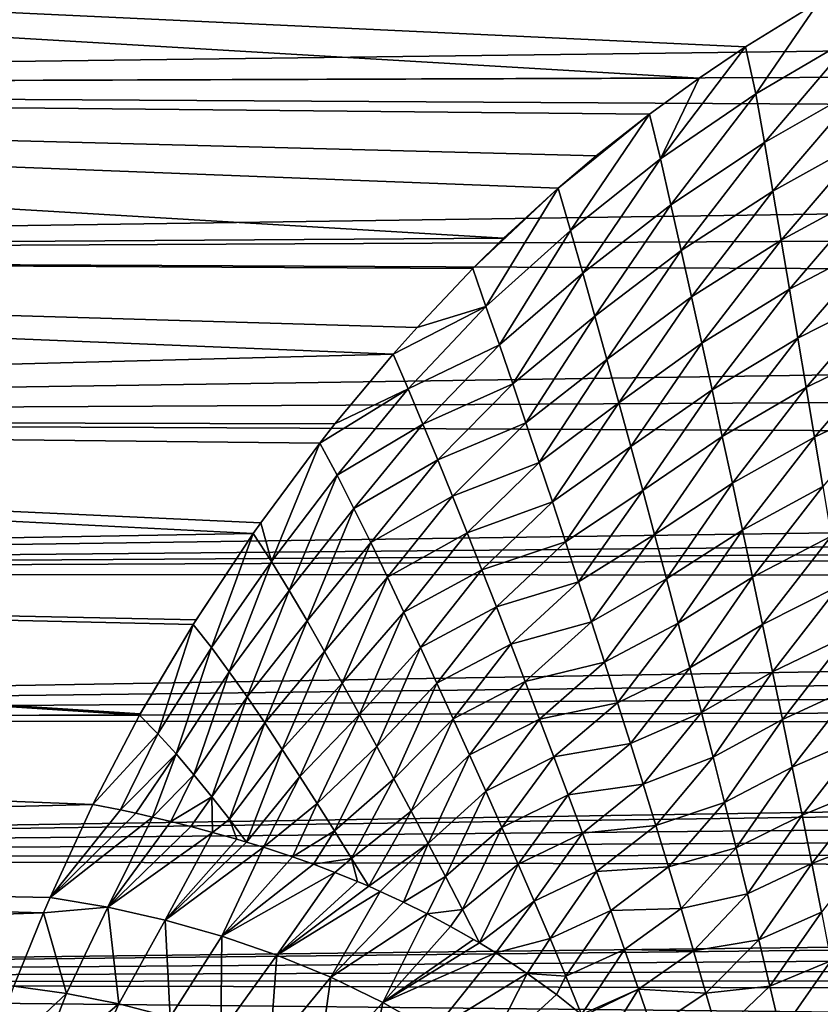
# Model space of a CAD drawing. Header units: millimetres. Extents: x -139 to 106, y -8 to 139.
# Tile 173 of 256: x -91 to -81, y 61 to 74. Entities that reach past the tile are written whole.
import ezdxf

# ---------------------------------------------------------------- set-up
doc = ezdxf.new("R2010")
doc.units = ezdxf.units.MM
doc.header["$LTSCALE"] = 53.842063
for name, color, linetype in [('33', 7, 'CONTINUOUS'), ('53', 7, 'CONTINUOUS'), ('56', 7, 'CONTINUOUS'), ('57', 7, 'CONTINUOUS')]:
    doc.layers.add(name, color=color, linetype=linetype)

msp = doc.modelspace()

# ---------------------------------------------------------------- linework, layer by layer
at = {"layer": '33', "color": 8, "linetype": 'CONTINUOUS'}
for points in [[(-117, 72.827, 19.737), (-11.733, 74.168, 19.91), (-117, 74.98, 19.971), (-117, 72.827, 19.737)], [(-12.017, 73.197, 19.794), (-11.733, 74.168, 19.91), (-117, 72.827, 19.737), (-12.017, 73.197, 19.794)], [(-12.203, 72.214, 19.626), (-12.017, 73.197, 19.794), (-117, 72.827, 19.737), (-12.203, 72.214, 19.626)], [(-117, 70.712, 19.271), (-12.203, 72.214, 19.626), (-117, 72.827, 19.737), (-117, 70.712, 19.271)], [(-12.292, 71.221, 19.405), (-12.203, 72.214, 19.626), (-117, 70.712, 19.271), (-12.292, 71.221, 19.405)], [(-12.283, 70.217, 19.127), (-12.292, 71.221, 19.405), (-117, 70.712, 19.271), (-12.283, 70.217, 19.127)], [(-117, 68.66, 18.58), (-12.283, 70.217, 19.127), (-117, 70.712, 19.271), (-117, 68.66, 18.58)], [(-12.172, 69.203, 18.787), (-12.283, 70.217, 19.127), (-117, 68.66, 18.58), (-12.172, 69.203, 18.787)], [(-11.954, 68.181, 18.381), (-12.172, 69.203, 18.787), (-117, 68.66, 18.58), (-11.954, 68.181, 18.381)], [(-117, 66.695, 17.67), (-11.954, 68.181, 18.381), (-117, 68.66, 18.58), (-117, 66.695, 17.67)], [(-11.803, 67.667, 18.153), (-11.954, 68.181, 18.381), (-117, 66.695, 17.67), (-11.803, 67.667, 18.153)], [(-11.706, 67.38, 18.017), (-11.803, 67.667, 18.153), (-117, 66.695, 17.67), (-11.706, 67.38, 18.017)], [(-11.623, 67.153, 17.906), (-11.706, 67.38, 18.017), (-117, 66.695, 17.67), (-11.623, 67.153, 17.906)], [(-11.411, 66.639, 17.641), (-11.623, 67.153, 17.906), (-117, 66.695, 17.67), (-11.411, 66.639, 17.641)], [(-117, 64.839, 16.554), (-11.411, 66.639, 17.641), (-117, 66.695, 17.67), (-117, 64.839, 16.554)], [(-11.168, 66.126, 17.357), (-11.411, 66.639, 17.641), (-117, 64.839, 16.554), (-11.168, 66.126, 17.357)], [(-10.891, 65.616, 17.055), (-11.168, 66.126, 17.357), (-117, 64.839, 16.554), (-10.891, 65.616, 17.055)], [(-10.581, 65.111, 16.735), (-10.891, 65.616, 17.055), (-117, 64.839, 16.554), (-10.581, 65.111, 16.735)], [(-10.366, 64.794, 16.523), (-10.581, 65.111, 16.735), (-117, 64.839, 16.554), (-10.366, 64.794, 16.523)], [(-117, 63.115, 15.243), (-10.366, 64.794, 16.523), (-117, 64.839, 16.554), (-117, 63.115, 15.243)], [(-10.236, 64.612, 16.398), (-10.366, 64.794, 16.523), (-117, 63.115, 15.243), (-10.236, 64.612, 16.398)], [(-9.856, 64.123, 16.045), (-10.236, 64.612, 16.398), (-117, 63.115, 15.243), (-9.856, 64.123, 16.045)], [(-9.441, 63.646, 15.678), (-9.856, 64.123, 16.045), (-117, 63.115, 15.243), (-9.441, 63.646, 15.678)], [(-8.993, 63.184, 15.301), (-9.441, 63.646, 15.678), (-117, 63.115, 15.243), (-8.993, 63.184, 15.301)], [(-8.633, 62.848, 15.012), (-8.993, 63.184, 15.301), (-117, 63.115, 15.243), (-8.633, 62.848, 15.012)], [(-117, 61.543, 13.754), (-8.633, 62.848, 15.012), (-117, 63.115, 15.243), (-117, 61.543, 13.754)], [(-8.513, 62.742, 14.918), (-8.633, 62.848, 15.012), (-117, 61.543, 13.754), (-8.513, 62.742, 14.918)], [(-8.005, 62.323, 14.534), (-8.513, 62.742, 14.918), (-117, 61.543, 13.754), (-8.005, 62.323, 14.534)], [(-7.476, 61.934, 14.155), (-8.005, 62.323, 14.534), (-117, 61.543, 13.754), (-7.476, 61.934, 14.155)], [(-6.933, 61.577, 13.789), (-7.476, 61.934, 14.155), (-117, 61.543, 13.754), (-6.933, 61.577, 13.789)], [(-6.492, 61.315, 13.509), (-6.933, 61.577, 13.789), (-117, 61.543, 13.754), (-6.492, 61.315, 13.509)], [(-77.065, 61.122, 13.295), (-6.492, 61.315, 13.509), (-117, 61.543, 13.754), (-77.065, 61.122, 13.295)], [(-117, 60.141, 12.103), (-77.065, 61.122, 13.295), (-117, 61.543, 13.754), (-117, 60.141, 12.103)]]:
    msp.add_3dface(points, dxfattribs=at)
at = {"layer": '53', "color": 8, "linetype": 'CONTINUOUS'}
for points in [[(-80.613, 74.11, -19.904), (-80.499, 73.484, -19.857), (-80.961, 73.911, -19.884), (-80.613, 74.11, -19.904)], [(-81.891, 73.339, -19.814), (-80.961, 73.911, -19.884), (-81.76, 72.745, -19.742), (-81.891, 73.339, -19.814)], [(-80.961, 73.911, -19.884), (-80.499, 73.484, -19.857), (-81.76, 72.745, -19.742), (-80.961, 73.911, -19.884)], [(-81.76, 72.745, -19.742), (-80.499, 73.484, -19.857), (-81.653, 72.132, -19.684), (-81.76, 72.745, -19.742)], [(-80.499, 73.484, -19.857), (-80.417, 72.838, -19.817), (-81.653, 72.132, -19.684), (-80.499, 73.484, -19.857)], [(-81.891, 73.339, -19.814), (-81.76, 72.745, -19.742), (-82.962, 71.924, -19.585), (-81.891, 73.339, -19.814)], [(-82.475, 72.945, -19.756), (-81.891, 73.339, -19.814), (-82.962, 71.924, -19.585), (-82.475, 72.945, -19.756)], [(-83.103, 72.49, -19.678), (-82.475, 72.945, -19.756), (-82.962, 71.924, -19.585), (-83.103, 72.49, -19.678)], [(-81.653, 72.132, -19.684), (-80.417, 72.838, -19.817), (-81.546, 71.517, -19.637), (-81.653, 72.132, -19.684)], [(-80.417, 72.838, -19.817), (-80.336, 72.19, -19.785), (-81.546, 71.517, -19.637), (-80.417, 72.838, -19.817)], [(-82.962, 71.924, -19.585), (-81.76, 72.745, -19.742), (-82.831, 71.347, -19.51), (-82.962, 71.924, -19.585)], [(-81.76, 72.745, -19.742), (-81.653, 72.132, -19.684), (-82.831, 71.347, -19.51), (-81.76, 72.745, -19.742)], [(-83.774, 71.962, -19.575), (-83.103, 72.49, -19.678), (-84.254, 71.555, -19.485), (-83.774, 71.962, -19.575)], [(-84.254, 71.555, -19.485), (-83.103, 72.49, -19.678), (-84.097, 71.023, -19.373), (-84.254, 71.555, -19.485)], [(-83.103, 72.49, -19.678), (-82.962, 71.924, -19.585), (-84.097, 71.023, -19.373), (-83.103, 72.49, -19.678)], [(-81.546, 71.517, -19.637), (-80.336, 72.19, -19.785), (-81.44, 70.9, -19.595), (-81.546, 71.517, -19.637)], [(-80.336, 72.19, -19.785), (-80.255, 71.541, -19.757), (-81.44, 70.9, -19.595), (-80.336, 72.19, -19.785)], [(-82.831, 71.347, -19.51), (-81.653, 72.132, -19.684), (-82.7, 70.767, -19.447), (-82.831, 71.347, -19.51)], [(-81.653, 72.132, -19.684), (-81.546, 71.517, -19.637), (-82.7, 70.767, -19.447), (-81.653, 72.132, -19.684)], [(-84.097, 71.023, -19.373), (-82.962, 71.924, -19.585), (-83.944, 70.485, -19.282), (-84.097, 71.023, -19.373)], [(-82.962, 71.924, -19.585), (-82.831, 71.347, -19.51), (-83.944, 70.485, -19.282), (-82.962, 71.924, -19.585)], [(-84.943, 70.924, -19.328), (-84.254, 71.555, -19.485), (-85.329, 70.543, -19.223), (-84.943, 70.924, -19.328)], [(-85.329, 70.543, -19.223), (-84.254, 71.555, -19.485), (-85.164, 70.061, -19.098), (-85.329, 70.543, -19.223)], [(-84.254, 71.555, -19.485), (-84.097, 71.023, -19.373), (-85.164, 70.061, -19.098), (-84.254, 71.555, -19.485)], [(-82.7, 70.767, -19.447), (-81.546, 71.517, -19.637), (-82.57, 70.184, -19.392), (-82.7, 70.767, -19.447)], [(-81.546, 71.517, -19.637), (-81.44, 70.9, -19.595), (-82.57, 70.184, -19.392), (-81.546, 71.517, -19.637)], [(-81.44, 70.9, -19.595), (-80.255, 71.541, -19.757), (-81.334, 70.281, -19.553), (-81.44, 70.9, -19.595)], [(-80.255, 71.541, -19.757), (-80.174, 70.891, -19.729), (-81.334, 70.281, -19.553), (-80.255, 71.541, -19.757)], [(-83.944, 70.485, -19.282), (-82.831, 71.347, -19.51), (-83.791, 69.942, -19.207), (-83.944, 70.485, -19.282)], [(-82.831, 71.347, -19.51), (-82.7, 70.767, -19.447), (-83.791, 69.942, -19.207), (-82.831, 71.347, -19.51)], [(-85.164, 70.061, -19.098), (-84.097, 71.023, -19.373), (-84.995, 69.577, -18.997), (-85.164, 70.061, -19.098)], [(-84.097, 71.023, -19.373), (-83.944, 70.485, -19.282), (-84.995, 69.577, -18.997), (-84.097, 71.023, -19.373)], [(-82.57, 70.184, -19.392), (-81.44, 70.9, -19.595), (-82.441, 69.599, -19.337), (-82.57, 70.184, -19.392)], [(-81.44, 70.9, -19.595), (-81.334, 70.281, -19.553), (-82.441, 69.599, -19.337), (-81.44, 70.9, -19.595)], [(-81.334, 70.281, -19.553), (-80.174, 70.891, -19.729), (-81.229, 69.661, -19.507), (-81.334, 70.281, -19.553)], [(-80.174, 70.891, -19.729), (-80.094, 70.239, -19.696), (-81.229, 69.661, -19.507), (-80.174, 70.891, -19.729)], [(-83.791, 69.942, -19.207), (-82.7, 70.767, -19.447), (-83.639, 69.395, -19.139), (-83.791, 69.942, -19.207)], [(-82.7, 70.767, -19.447), (-82.57, 70.184, -19.392), (-83.639, 69.395, -19.139), (-82.7, 70.767, -19.447)], [(-85.329, 70.543, -19.223), (-85.164, 70.061, -19.098), (-86.033, 69.799, -18.994), (-85.329, 70.543, -19.223)], [(-84.995, 69.577, -18.997), (-83.944, 70.485, -19.282), (-84.826, 69.088, -18.911), (-84.995, 69.577, -18.997)], [(-83.944, 70.485, -19.282), (-83.791, 69.942, -19.207), (-84.826, 69.088, -18.911), (-83.944, 70.485, -19.282)], [(-82.441, 69.599, -19.337), (-81.334, 70.281, -19.553), (-82.312, 69.012, -19.279), (-82.441, 69.599, -19.337)], [(-81.334, 70.281, -19.553), (-81.229, 69.661, -19.507), (-82.312, 69.012, -19.279), (-81.334, 70.281, -19.553)], [(-81.229, 69.661, -19.507), (-80.094, 70.239, -19.696), (-81.124, 69.039, -19.457), (-81.229, 69.661, -19.507)], [(-80.094, 70.239, -19.696), (-80.014, 69.586, -19.658), (-81.124, 69.039, -19.457), (-80.094, 70.239, -19.696)], [(-83.639, 69.395, -19.139), (-82.57, 70.184, -19.392), (-83.488, 68.846, -19.073), (-83.639, 69.395, -19.139)], [(-82.57, 70.184, -19.392), (-82.441, 69.599, -19.337), (-83.488, 68.846, -19.073), (-82.57, 70.184, -19.392)], [(-86.033, 69.799, -18.994), (-85.164, 70.061, -19.098), (-86.333, 69.461, -18.879), (-86.033, 69.799, -18.994)], [(-86.333, 69.461, -18.879), (-85.164, 70.061, -19.098), (-86.147, 69.023, -18.743), (-86.333, 69.461, -18.879)], [(-85.164, 70.061, -19.098), (-84.995, 69.577, -18.997), (-86.147, 69.023, -18.743), (-85.164, 70.061, -19.098)], [(-84.826, 69.088, -18.911), (-83.791, 69.942, -19.207), (-84.659, 68.594, -18.835), (-84.826, 69.088, -18.911)], [(-83.791, 69.942, -19.207), (-83.639, 69.395, -19.139), (-84.659, 68.594, -18.835), (-83.791, 69.942, -19.207)], [(-86.147, 69.023, -18.743), (-84.995, 69.577, -18.997), (-85.959, 68.579, -18.631), (-86.147, 69.023, -18.743)], [(-84.995, 69.577, -18.997), (-84.826, 69.088, -18.911), (-85.959, 68.579, -18.631), (-84.995, 69.577, -18.997)], [(-83.488, 68.846, -19.073), (-82.441, 69.599, -19.337), (-83.337, 68.294, -19.004), (-83.488, 68.846, -19.073)], [(-82.441, 69.599, -19.337), (-82.312, 69.012, -19.279), (-83.337, 68.294, -19.004), (-82.441, 69.599, -19.337)], [(-82.312, 69.012, -19.279), (-81.229, 69.661, -19.507), (-82.184, 68.423, -19.216), (-82.312, 69.012, -19.279)], [(-81.229, 69.661, -19.507), (-81.124, 69.039, -19.457), (-82.184, 68.423, -19.216), (-81.229, 69.661, -19.507)], [(-81.124, 69.039, -19.457), (-80.014, 69.586, -19.658), (-81.02, 68.415, -19.402), (-81.124, 69.039, -19.457)], [(-80.014, 69.586, -19.658), (-79.935, 68.932, -19.617), (-81.02, 68.415, -19.402), (-80.014, 69.586, -19.658)], [(-86.333, 69.461, -18.879), (-86.147, 69.023, -18.743), (-87.068, 68.58, -18.547), (-86.333, 69.461, -18.879)], [(-84.659, 68.594, -18.835), (-83.639, 69.395, -19.139), (-84.492, 68.096, -18.762), (-84.659, 68.594, -18.835)], [(-83.639, 69.395, -19.139), (-83.488, 68.846, -19.073), (-84.492, 68.096, -18.762), (-83.639, 69.395, -19.139)], [(-85.959, 68.579, -18.631), (-84.826, 69.088, -18.911), (-85.772, 68.127, -18.536), (-85.959, 68.579, -18.631)], [(-84.826, 69.088, -18.911), (-84.659, 68.594, -18.835), (-85.772, 68.127, -18.536), (-84.826, 69.088, -18.911)], [(-87.068, 68.58, -18.547), (-86.147, 69.023, -18.743), (-87.258, 68.338, -18.448), (-87.068, 68.58, -18.547)], [(-87.258, 68.338, -18.448), (-86.147, 69.023, -18.743), (-87.042, 67.933, -18.298), (-87.258, 68.338, -18.448)], [(-86.147, 69.023, -18.743), (-85.959, 68.579, -18.631), (-87.042, 67.933, -18.298), (-86.147, 69.023, -18.743)], [(-83.337, 68.294, -19.004), (-82.312, 69.012, -19.279), (-83.187, 67.74, -18.93), (-83.337, 68.294, -19.004)], [(-82.312, 69.012, -19.279), (-82.184, 68.423, -19.216), (-83.187, 67.74, -18.93), (-82.312, 69.012, -19.279)], [(-82.184, 68.423, -19.216), (-81.124, 69.039, -19.457), (-82.056, 67.833, -19.149), (-82.184, 68.423, -19.216)], [(-81.124, 69.039, -19.457), (-81.02, 68.415, -19.402), (-82.056, 67.833, -19.149), (-81.124, 69.039, -19.457)], [(-84.492, 68.096, -18.762), (-83.488, 68.846, -19.073), (-84.326, 67.596, -18.685), (-84.492, 68.096, -18.762)], [(-83.488, 68.846, -19.073), (-83.337, 68.294, -19.004), (-84.326, 67.596, -18.685), (-83.488, 68.846, -19.073)], [(-81.02, 68.415, -19.402), (-79.935, 68.932, -19.617), (-80.916, 67.79, -19.343), (-81.02, 68.415, -19.402)], [(-87.042, 67.933, -18.298), (-85.959, 68.579, -18.631), (-86.829, 67.514, -18.175), (-87.042, 67.933, -18.298)], [(-85.959, 68.579, -18.631), (-85.772, 68.127, -18.536), (-86.829, 67.514, -18.175), (-85.959, 68.579, -18.631)], [(-85.772, 68.127, -18.536), (-84.659, 68.594, -18.835), (-85.586, 67.669, -18.451), (-85.772, 68.127, -18.536)], [(-84.659, 68.594, -18.835), (-84.492, 68.096, -18.762), (-85.586, 67.669, -18.451), (-84.659, 68.594, -18.835)], [(-88.003, 67.334, -17.995), (-87.258, 68.338, -18.448), (-87.87, 66.846, -17.774), (-88.003, 67.334, -17.995)], [(-87.258, 68.338, -18.448), (-87.042, 67.933, -18.298), (-87.87, 66.846, -17.774), (-87.258, 68.338, -18.448)], [(-83.187, 67.74, -18.93), (-82.184, 68.423, -19.216), (-83.038, 67.184, -18.851), (-83.187, 67.74, -18.93)], [(-82.184, 68.423, -19.216), (-82.056, 67.833, -19.149), (-83.038, 67.184, -18.851), (-82.184, 68.423, -19.216)], [(-82.056, 67.833, -19.149), (-81.02, 68.415, -19.402), (-81.929, 67.24, -19.078), (-82.056, 67.833, -19.149)], [(-81.02, 68.415, -19.402), (-80.916, 67.79, -19.343), (-81.929, 67.24, -19.078), (-81.02, 68.415, -19.402)], [(-84.326, 67.596, -18.685), (-83.337, 68.294, -19.004), (-84.161, 67.093, -18.605), (-84.326, 67.596, -18.685)], [(-83.337, 68.294, -19.004), (-83.187, 67.74, -18.93), (-84.161, 67.093, -18.605), (-83.337, 68.294, -19.004)], [(-86.829, 67.514, -18.175), (-85.772, 68.127, -18.536), (-86.617, 67.085, -18.07), (-86.829, 67.514, -18.175)], [(-85.772, 68.127, -18.536), (-85.586, 67.669, -18.451), (-86.617, 67.085, -18.07), (-85.772, 68.127, -18.536)], [(-85.586, 67.669, -18.451), (-84.492, 68.096, -18.762), (-85.401, 67.207, -18.37), (-85.586, 67.669, -18.451)], [(-84.492, 68.096, -18.762), (-84.326, 67.596, -18.685), (-85.401, 67.207, -18.37), (-84.492, 68.096, -18.762)], [(-87.87, 66.846, -17.774), (-87.042, 67.933, -18.298), (-87.645, 66.478, -17.646), (-87.87, 66.846, -17.774)], [(-87.042, 67.933, -18.298), (-86.829, 67.514, -18.175), (-87.645, 66.478, -17.646), (-87.042, 67.933, -18.298)], [(-83.038, 67.184, -18.851), (-82.056, 67.833, -19.149), (-82.889, 66.626, -18.769), (-83.038, 67.184, -18.851)], [(-82.056, 67.833, -19.149), (-81.929, 67.24, -19.078), (-82.889, 66.626, -18.769), (-82.056, 67.833, -19.149)], [(-84.161, 67.093, -18.605), (-83.187, 67.74, -18.93), (-83.996, 66.589, -18.52), (-84.161, 67.093, -18.605)], [(-83.187, 67.74, -18.93), (-83.038, 67.184, -18.851), (-83.996, 66.589, -18.52), (-83.187, 67.74, -18.93)], [(-81.929, 67.24, -19.078), (-80.916, 67.79, -19.343), (-81.802, 66.646, -19.003), (-81.929, 67.24, -19.078)], [(-80.916, 67.79, -19.343), (-80.812, 67.164, -19.281), (-81.802, 66.646, -19.003), (-80.916, 67.79, -19.343)], [(-86.617, 67.085, -18.07), (-85.586, 67.669, -18.451), (-86.407, 66.648, -17.977), (-86.617, 67.085, -18.07)], [(-85.586, 67.669, -18.451), (-85.401, 67.207, -18.37), (-86.407, 66.648, -17.977), (-85.586, 67.669, -18.451)], [(-85.401, 67.207, -18.37), (-84.326, 67.596, -18.685), (-85.217, 66.742, -18.286), (-85.401, 67.207, -18.37)], [(-84.326, 67.596, -18.685), (-84.161, 67.093, -18.605), (-85.217, 66.742, -18.286), (-84.326, 67.596, -18.685)], [(-87.645, 66.478, -17.646), (-86.829, 67.514, -18.175), (-87.421, 66.097, -17.538), (-87.645, 66.478, -17.646)], [(-86.829, 67.514, -18.175), (-86.617, 67.085, -18.07), (-87.421, 66.097, -17.538), (-86.829, 67.514, -18.175)], [(-88.099, 67.199, -17.928), (-88.003, 67.334, -17.995), (-87.87, 66.846, -17.774), (-88.099, 67.199, -17.928)], [(-86.407, 66.648, -17.977), (-85.401, 67.207, -18.37), (-86.198, 66.206, -17.885), (-86.407, 66.648, -17.977)], [(-85.401, 67.207, -18.37), (-85.217, 66.742, -18.286), (-86.198, 66.206, -17.885), (-85.401, 67.207, -18.37)], [(-82.889, 66.626, -18.769), (-81.929, 67.24, -19.078), (-82.741, 66.067, -18.682), (-82.889, 66.626, -18.769)], [(-81.929, 67.24, -19.078), (-81.802, 66.646, -19.003), (-82.741, 66.067, -18.682), (-81.929, 67.24, -19.078)], [(-88.821, 66.109, -17.347), (-88.099, 67.199, -17.928), (-88.857, 66.051, -17.314), (-88.821, 66.109, -17.347)], [(-88.857, 66.051, -17.314), (-88.099, 67.199, -17.928), (-88.627, 65.761, -17.164), (-88.857, 66.051, -17.314)], [(-88.099, 67.199, -17.928), (-87.87, 66.846, -17.774), (-88.627, 65.761, -17.164), (-88.099, 67.199, -17.928)], [(-87.421, 66.097, -17.538), (-86.617, 67.085, -18.07), (-87.2, 65.708, -17.44), (-87.421, 66.097, -17.538)], [(-86.617, 67.085, -18.07), (-86.407, 66.648, -17.977), (-87.2, 65.708, -17.44), (-86.617, 67.085, -18.07)], [(-85.217, 66.742, -18.286), (-84.161, 67.093, -18.605), (-85.033, 66.274, -18.197), (-85.217, 66.742, -18.286)], [(-84.161, 67.093, -18.605), (-83.996, 66.589, -18.52), (-85.033, 66.274, -18.197), (-84.161, 67.093, -18.605)], [(-83.996, 66.589, -18.52), (-83.038, 67.184, -18.851), (-83.832, 66.082, -18.43), (-83.996, 66.589, -18.52)], [(-83.038, 67.184, -18.851), (-82.889, 66.626, -18.769), (-83.832, 66.082, -18.43), (-83.038, 67.184, -18.851)], [(-81.802, 66.646, -19.003), (-80.812, 67.164, -19.281), (-81.676, 66.051, -18.924), (-81.802, 66.646, -19.003)], [(-80.812, 67.164, -19.281), (-80.709, 66.537, -19.216), (-81.676, 66.051, -18.924), (-80.812, 67.164, -19.281)], [(-88.627, 65.761, -17.164), (-87.87, 66.846, -17.774), (-88.401, 65.455, -17.039), (-88.627, 65.761, -17.164)], [(-87.87, 66.846, -17.774), (-87.645, 66.478, -17.646), (-88.401, 65.455, -17.039), (-87.87, 66.846, -17.774)], [(-86.198, 66.206, -17.885), (-85.217, 66.742, -18.286), (-85.99, 65.76, -17.79), (-86.198, 66.206, -17.885)], [(-85.217, 66.742, -18.286), (-85.033, 66.274, -18.197), (-85.99, 65.76, -17.79), (-85.217, 66.742, -18.286)], [(-87.2, 65.708, -17.44), (-86.407, 66.648, -17.977), (-86.979, 65.312, -17.346), (-87.2, 65.708, -17.44)], [(-86.407, 66.648, -17.977), (-86.198, 66.206, -17.885), (-86.979, 65.312, -17.346), (-86.407, 66.648, -17.977)], [(-85.033, 66.274, -18.197), (-83.996, 66.589, -18.52), (-84.85, 65.804, -18.103), (-85.033, 66.274, -18.197)], [(-83.996, 66.589, -18.52), (-83.832, 66.082, -18.43), (-84.85, 65.804, -18.103), (-83.996, 66.589, -18.52)], [(-83.832, 66.082, -18.43), (-82.889, 66.626, -18.769), (-83.669, 65.573, -18.337), (-83.832, 66.082, -18.43)], [(-82.889, 66.626, -18.769), (-82.741, 66.067, -18.682), (-83.669, 65.573, -18.337), (-82.889, 66.626, -18.769)], [(-82.741, 66.067, -18.682), (-81.802, 66.646, -19.003), (-82.593, 65.505, -18.592), (-82.741, 66.067, -18.682)], [(-81.802, 66.646, -19.003), (-81.676, 66.051, -18.924), (-82.593, 65.505, -18.592), (-81.802, 66.646, -19.003)], [(-88.401, 65.455, -17.039), (-87.645, 66.478, -17.646), (-88.177, 65.136, -16.931), (-88.401, 65.455, -17.039)], [(-87.645, 66.478, -17.646), (-87.421, 66.097, -17.538), (-88.177, 65.136, -16.931), (-87.645, 66.478, -17.646)], [(-81.676, 66.051, -18.924), (-80.709, 66.537, -19.216), (-81.55, 65.453, -18.844), (-81.676, 66.051, -18.924)], [(-80.709, 66.537, -19.216), (-80.607, 65.908, -19.149), (-81.55, 65.453, -18.844), (-80.709, 66.537, -19.216)], [(-85.99, 65.76, -17.79), (-85.033, 66.274, -18.197), (-85.783, 65.311, -17.69), (-85.99, 65.76, -17.79)], [(-85.033, 66.274, -18.197), (-84.85, 65.804, -18.103), (-85.783, 65.311, -17.69), (-85.033, 66.274, -18.197)], [(-88.177, 65.136, -16.931), (-87.421, 66.097, -17.538), (-87.954, 64.808, -16.835), (-88.177, 65.136, -16.931)], [(-87.421, 66.097, -17.538), (-87.2, 65.708, -17.44), (-87.954, 64.808, -16.835), (-87.421, 66.097, -17.538)], [(-86.979, 65.312, -17.346), (-86.198, 66.206, -17.885), (-86.76, 64.913, -17.248), (-86.979, 65.312, -17.346)], [(-86.198, 66.206, -17.885), (-85.99, 65.76, -17.79), (-86.76, 64.913, -17.248), (-86.198, 66.206, -17.885)], [(-89.524, 64.922, -16.61), (-88.857, 66.051, -17.314), (-89.532, 64.907, -16.6), (-89.524, 64.922, -16.61)], [(-89.532, 64.907, -16.6), (-88.857, 66.051, -17.314), (-89.301, 64.67, -16.458), (-89.532, 64.907, -16.6)], [(-88.857, 66.051, -17.314), (-88.627, 65.761, -17.164), (-89.301, 64.67, -16.458), (-88.857, 66.051, -17.314)], [(-84.85, 65.804, -18.103), (-83.832, 66.082, -18.43), (-84.668, 65.332, -18.005), (-84.85, 65.804, -18.103)], [(-83.832, 66.082, -18.43), (-83.669, 65.573, -18.337), (-84.668, 65.332, -18.005), (-83.832, 66.082, -18.43)], [(-83.669, 65.573, -18.337), (-82.741, 66.067, -18.682), (-83.506, 65.062, -18.24), (-83.669, 65.573, -18.337)], [(-82.741, 66.067, -18.682), (-82.593, 65.505, -18.592), (-83.506, 65.062, -18.24), (-82.741, 66.067, -18.682)], [(-82.593, 65.505, -18.592), (-81.676, 66.051, -18.924), (-82.446, 64.941, -18.499), (-82.593, 65.505, -18.592)], [(-81.676, 66.051, -18.924), (-81.55, 65.453, -18.844), (-82.446, 64.941, -18.499), (-81.676, 66.051, -18.924)], [(-81.55, 65.453, -18.844), (-80.607, 65.908, -19.149), (-81.425, 64.853, -18.762), (-81.55, 65.453, -18.844)], [(-80.607, 65.908, -19.149), (-80.505, 65.277, -19.08), (-81.425, 64.853, -18.762), (-80.607, 65.908, -19.149)], [(-89.301, 64.67, -16.458), (-88.627, 65.761, -17.164), (-89.073, 64.417, -16.337), (-89.301, 64.67, -16.458)], [(-88.627, 65.761, -17.164), (-88.401, 65.455, -17.039), (-89.073, 64.417, -16.337), (-88.627, 65.761, -17.164)], [(-86.76, 64.913, -17.248), (-85.99, 65.76, -17.79), (-86.542, 64.511, -17.145), (-86.76, 64.913, -17.248)], [(-85.99, 65.76, -17.79), (-85.783, 65.311, -17.69), (-86.542, 64.511, -17.145), (-85.99, 65.76, -17.79)], [(-85.783, 65.311, -17.69), (-84.85, 65.804, -18.103), (-85.577, 64.859, -17.585), (-85.783, 65.311, -17.69)], [(-84.85, 65.804, -18.103), (-84.668, 65.332, -18.005), (-85.577, 64.859, -17.585), (-84.85, 65.804, -18.103)], [(-87.954, 64.808, -16.835), (-87.2, 65.708, -17.44), (-87.733, 64.473, -16.743), (-87.954, 64.808, -16.835)], [(-87.2, 65.708, -17.44), (-86.979, 65.312, -17.346), (-87.733, 64.473, -16.743), (-87.2, 65.708, -17.44)], [(-84.668, 65.332, -18.005), (-83.669, 65.573, -18.337), (-84.487, 64.857, -17.903), (-84.668, 65.332, -18.005)], [(-83.669, 65.573, -18.337), (-83.506, 65.062, -18.24), (-84.487, 64.857, -17.903), (-83.669, 65.573, -18.337)], [(-83.506, 65.062, -18.24), (-82.593, 65.505, -18.592), (-83.343, 64.55, -18.141), (-83.506, 65.062, -18.24)], [(-82.593, 65.505, -18.592), (-82.446, 64.941, -18.499), (-83.343, 64.55, -18.141), (-82.593, 65.505, -18.592)], [(-89.073, 64.417, -16.337), (-88.401, 65.455, -17.039), (-88.847, 64.152, -16.232), (-89.073, 64.417, -16.337)], [(-88.401, 65.455, -17.039), (-88.177, 65.136, -16.931), (-88.847, 64.152, -16.232), (-88.401, 65.455, -17.039)], [(-82.446, 64.941, -18.499), (-81.55, 65.453, -18.844), (-82.299, 64.375, -18.405), (-82.446, 64.941, -18.499)], [(-81.55, 65.453, -18.844), (-81.425, 64.853, -18.762), (-82.299, 64.375, -18.405), (-81.55, 65.453, -18.844)], [(-87.733, 64.473, -16.743), (-86.979, 65.312, -17.346), (-87.513, 64.134, -16.648), (-87.733, 64.473, -16.743)], [(-86.979, 65.312, -17.346), (-86.76, 64.913, -17.248), (-87.513, 64.134, -16.648), (-86.979, 65.312, -17.346)], [(-86.542, 64.511, -17.145), (-85.783, 65.311, -17.69), (-86.324, 64.105, -17.038), (-86.542, 64.511, -17.145)], [(-85.783, 65.311, -17.69), (-85.577, 64.859, -17.585), (-86.324, 64.105, -17.038), (-85.783, 65.311, -17.69)], [(-85.577, 64.859, -17.585), (-84.668, 65.332, -18.005), (-85.371, 64.405, -17.475), (-85.577, 64.859, -17.585)], [(-84.668, 65.332, -18.005), (-84.487, 64.857, -17.903), (-85.371, 64.405, -17.475), (-84.668, 65.332, -18.005)], [(-81.425, 64.853, -18.762), (-80.505, 65.277, -19.08), (-81.301, 64.25, -18.68), (-81.425, 64.853, -18.762)], [(-80.505, 65.277, -19.08), (-80.404, 64.643, -19.011), (-81.301, 64.25, -18.68), (-80.505, 65.277, -19.08)], [(-88.847, 64.152, -16.232), (-88.177, 65.136, -16.931), (-88.623, 63.876, -16.136), (-88.847, 64.152, -16.232)], [(-88.177, 65.136, -16.931), (-87.954, 64.808, -16.835), (-88.623, 63.876, -16.136), (-88.177, 65.136, -16.931)], [(-84.487, 64.857, -17.903), (-83.506, 65.062, -18.24), (-84.306, 64.38, -17.798), (-84.487, 64.857, -17.903)], [(-83.506, 65.062, -18.24), (-83.343, 64.55, -18.141), (-84.306, 64.38, -17.798), (-83.506, 65.062, -18.24)], [(-89.532, 64.907, -16.6), (-89.301, 64.67, -16.458), (-90.121, 63.781, -15.784), (-89.532, 64.907, -16.6)], [(-87.513, 64.134, -16.648), (-86.76, 64.913, -17.248), (-87.294, 63.791, -16.55), (-87.513, 64.134, -16.648)], [(-86.76, 64.913, -17.248), (-86.542, 64.511, -17.145), (-87.294, 63.791, -16.55), (-86.76, 64.913, -17.248)], [(-86.324, 64.105, -17.038), (-85.577, 64.859, -17.585), (-86.107, 63.697, -16.926), (-86.324, 64.105, -17.038)], [(-85.577, 64.859, -17.585), (-85.371, 64.405, -17.475), (-86.107, 63.697, -16.926), (-85.577, 64.859, -17.585)], [(-85.371, 64.405, -17.475), (-84.487, 64.857, -17.903), (-85.166, 63.948, -17.361), (-85.371, 64.405, -17.475)], [(-84.487, 64.857, -17.903), (-84.306, 64.38, -17.798), (-85.166, 63.948, -17.361), (-84.487, 64.857, -17.903)], [(-83.343, 64.55, -18.141), (-82.446, 64.941, -18.499), (-83.182, 64.034, -18.04), (-83.343, 64.55, -18.141)], [(-82.446, 64.941, -18.499), (-82.299, 64.375, -18.405), (-83.182, 64.034, -18.04), (-82.446, 64.941, -18.499)], [(-82.299, 64.375, -18.405), (-81.425, 64.853, -18.762), (-82.154, 63.805, -18.312), (-82.299, 64.375, -18.405)], [(-81.425, 64.853, -18.762), (-81.301, 64.25, -18.68), (-82.154, 63.805, -18.312), (-81.425, 64.853, -18.762)], [(-88.623, 63.876, -16.136), (-87.954, 64.808, -16.835), (-88.4, 63.593, -16.046), (-88.623, 63.876, -16.136)], [(-87.954, 64.808, -16.835), (-87.733, 64.473, -16.743), (-88.4, 63.593, -16.046), (-87.954, 64.808, -16.835)], [(-90.121, 63.781, -15.784), (-89.301, 64.67, -16.458), (-89.773, 63.712, -15.755), (-90.121, 63.781, -15.784)], [(-89.301, 64.67, -16.458), (-89.073, 64.417, -16.337), (-89.773, 63.712, -15.755), (-89.301, 64.67, -16.458)], [(-81.301, 64.25, -18.68), (-80.404, 64.643, -19.011), (-81.177, 63.644, -18.599), (-81.301, 64.25, -18.68)], [(-80.404, 64.643, -19.011), (-80.303, 64.005, -18.943), (-81.177, 63.644, -18.599), (-80.404, 64.643, -19.011)], [(-87.294, 63.791, -16.55), (-86.542, 64.511, -17.145), (-87.075, 63.446, -16.447), (-87.294, 63.791, -16.55)], [(-86.542, 64.511, -17.145), (-86.324, 64.105, -17.038), (-87.075, 63.446, -16.447), (-86.542, 64.511, -17.145)], [(-84.306, 64.38, -17.798), (-83.343, 64.55, -18.141), (-84.126, 63.901, -17.69), (-84.306, 64.38, -17.798)], [(-83.343, 64.55, -18.141), (-83.182, 64.034, -18.04), (-84.126, 63.901, -17.69), (-83.343, 64.55, -18.141)], [(-89.773, 63.712, -15.755), (-89.073, 64.417, -16.337), (-89.58, 63.67, -15.755), (-89.773, 63.712, -15.755)], [(-89.58, 63.67, -15.755), (-89.073, 64.417, -16.337), (-89.37, 63.621, -15.766), (-89.58, 63.67, -15.755)], [(-89.073, 64.417, -16.337), (-88.847, 64.152, -16.232), (-89.37, 63.621, -15.766), (-89.073, 64.417, -16.337)], [(-88.4, 63.593, -16.046), (-87.733, 64.473, -16.743), (-88.183, 63.305, -15.953), (-88.4, 63.593, -16.046)], [(-87.733, 64.473, -16.743), (-87.513, 64.134, -16.648), (-88.183, 63.305, -15.953), (-87.733, 64.473, -16.743)], [(-86.107, 63.697, -16.926), (-85.371, 64.405, -17.475), (-85.891, 63.286, -16.81), (-86.107, 63.697, -16.926)], [(-85.371, 64.405, -17.475), (-85.166, 63.948, -17.361), (-85.891, 63.286, -16.81), (-85.371, 64.405, -17.475)], [(-85.166, 63.948, -17.361), (-84.306, 64.38, -17.798), (-84.962, 63.489, -17.243), (-85.166, 63.948, -17.361)], [(-84.306, 64.38, -17.798), (-84.126, 63.901, -17.69), (-84.962, 63.489, -17.243), (-84.306, 64.38, -17.798)], [(-83.182, 64.034, -18.04), (-82.299, 64.375, -18.405), (-83.021, 63.515, -17.939), (-83.182, 64.034, -18.04)], [(-82.299, 64.375, -18.405), (-82.154, 63.805, -18.312), (-83.021, 63.515, -17.939), (-82.299, 64.375, -18.405)], [(-82.154, 63.805, -18.312), (-81.301, 64.25, -18.68), (-82.009, 63.231, -18.22), (-82.154, 63.805, -18.312)], [(-81.301, 64.25, -18.68), (-81.177, 63.644, -18.599), (-82.009, 63.231, -18.22), (-81.301, 64.25, -18.68)], [(-89.37, 63.621, -15.766), (-88.847, 64.152, -16.232), (-89.14, 63.566, -15.789), (-89.37, 63.621, -15.766)], [(-88.847, 64.152, -16.232), (-88.623, 63.876, -16.136), (-89.14, 63.566, -15.789), (-88.847, 64.152, -16.232)], [(-88.183, 63.305, -15.953), (-87.513, 64.134, -16.648), (-87.969, 63.241, -15.994), (-88.183, 63.305, -15.953)], [(-87.513, 64.134, -16.648), (-87.294, 63.791, -16.55), (-87.969, 63.241, -15.994), (-87.513, 64.134, -16.648)], [(-87.075, 63.446, -16.447), (-86.324, 64.105, -17.038), (-86.858, 63.098, -16.34), (-87.075, 63.446, -16.447)], [(-86.324, 64.105, -17.038), (-86.107, 63.697, -16.926), (-86.858, 63.098, -16.34), (-86.324, 64.105, -17.038)], [(-84.126, 63.901, -17.69), (-83.182, 64.034, -18.04), (-83.946, 63.419, -17.581), (-84.126, 63.901, -17.69)], [(-83.182, 64.034, -18.04), (-83.021, 63.515, -17.939), (-83.946, 63.419, -17.581), (-83.182, 64.034, -18.04)], [(-81.177, 63.644, -18.599), (-80.303, 64.005, -18.943), (-81.055, 63.033, -18.52), (-81.177, 63.644, -18.599)], [(-80.303, 64.005, -18.943), (-80.204, 63.365, -18.876), (-81.055, 63.033, -18.52), (-80.303, 64.005, -18.943)], [(-89.14, 63.566, -15.789), (-88.623, 63.876, -16.136), (-88.888, 63.502, -15.824), (-89.14, 63.566, -15.789)], [(-88.888, 63.502, -15.824), (-88.623, 63.876, -16.136), (-88.611, 63.427, -15.872), (-88.888, 63.502, -15.824)], [(-88.623, 63.876, -16.136), (-88.4, 63.593, -16.046), (-88.611, 63.427, -15.872), (-88.623, 63.876, -16.136)], [(-85.891, 63.286, -16.81), (-85.166, 63.948, -17.361), (-85.676, 62.872, -16.69), (-85.891, 63.286, -16.81)], [(-85.166, 63.948, -17.361), (-84.962, 63.489, -17.243), (-85.676, 62.872, -16.69), (-85.166, 63.948, -17.361)], [(-84.962, 63.489, -17.243), (-84.126, 63.901, -17.69), (-84.759, 63.027, -17.124), (-84.962, 63.489, -17.243)], [(-84.126, 63.901, -17.69), (-83.946, 63.419, -17.581), (-84.759, 63.027, -17.124), (-84.126, 63.901, -17.69)], [(-87.969, 63.241, -15.994), (-87.294, 63.791, -16.55), (-87.602, 63.12, -16.062), (-87.969, 63.241, -15.994)], [(-87.294, 63.791, -16.55), (-87.075, 63.446, -16.447), (-87.602, 63.12, -16.062), (-87.294, 63.791, -16.55)], [(-83.021, 63.515, -17.939), (-82.154, 63.805, -18.312), (-82.861, 62.993, -17.84), (-83.021, 63.515, -17.939)], [(-82.154, 63.805, -18.312), (-82.009, 63.231, -18.22), (-82.861, 62.993, -17.84), (-82.154, 63.805, -18.312)], [(-86.858, 63.098, -16.34), (-86.107, 63.697, -16.926), (-86.642, 62.747, -16.229), (-86.858, 63.098, -16.34)], [(-86.107, 63.697, -16.926), (-85.891, 63.286, -16.81), (-86.642, 62.747, -16.229), (-86.107, 63.697, -16.926)], [(-82.009, 63.231, -18.22), (-81.177, 63.644, -18.599), (-81.866, 62.653, -18.13), (-82.009, 63.231, -18.22)], [(-81.177, 63.644, -18.599), (-81.055, 63.033, -18.52), (-81.866, 62.653, -18.13), (-81.177, 63.644, -18.599)], [(-88.611, 63.427, -15.872), (-88.4, 63.593, -16.046), (-88.306, 63.342, -15.929), (-88.611, 63.427, -15.872)], [(-88.4, 63.593, -16.046), (-88.183, 63.305, -15.953), (-88.306, 63.342, -15.929), (-88.4, 63.593, -16.046)], [(-85.676, 62.872, -16.69), (-84.962, 63.489, -17.243), (-85.461, 62.455, -16.569), (-85.676, 62.872, -16.69)], [(-84.962, 63.489, -17.243), (-84.759, 63.027, -17.124), (-85.461, 62.455, -16.569), (-84.962, 63.489, -17.243)], [(-83.946, 63.419, -17.581), (-83.021, 63.515, -17.939), (-83.768, 62.934, -17.472), (-83.946, 63.419, -17.581)], [(-83.021, 63.515, -17.939), (-82.861, 62.993, -17.84), (-83.768, 62.934, -17.472), (-83.021, 63.515, -17.939)], [(-87.602, 63.12, -16.062), (-87.075, 63.446, -16.447), (-87.34, 63.027, -16.109), (-87.602, 63.12, -16.062)], [(-87.075, 63.446, -16.447), (-86.858, 63.098, -16.34), (-87.34, 63.027, -16.109), (-87.075, 63.446, -16.447)], [(-84.759, 63.027, -17.124), (-83.946, 63.419, -17.581), (-84.556, 62.561, -17.004), (-84.759, 63.027, -17.124)], [(-83.946, 63.419, -17.581), (-83.768, 62.934, -17.472), (-84.556, 62.561, -17.004), (-83.946, 63.419, -17.581)], [(-81.055, 63.033, -18.52), (-80.204, 63.365, -18.876), (-80.934, 62.42, -18.439), (-81.055, 63.033, -18.52)], [(-86.642, 62.747, -16.229), (-85.891, 63.286, -16.81), (-86.497, 62.682, -16.252), (-86.642, 62.747, -16.229)], [(-86.497, 62.682, -16.252), (-85.891, 63.286, -16.81), (-86.202, 62.545, -16.299), (-86.497, 62.682, -16.252)], [(-85.891, 63.286, -16.81), (-85.676, 62.872, -16.69), (-86.202, 62.545, -16.299), (-85.891, 63.286, -16.81)], [(-82.861, 62.993, -17.84), (-82.009, 63.231, -18.22), (-82.703, 62.466, -17.743), (-82.861, 62.993, -17.84)], [(-82.009, 63.231, -18.22), (-81.866, 62.653, -18.13), (-82.703, 62.466, -17.743), (-82.009, 63.231, -18.22)], [(-87.34, 63.027, -16.109), (-86.858, 63.098, -16.34), (-87.068, 62.923, -16.157), (-87.34, 63.027, -16.109)], [(-87.068, 62.923, -16.157), (-86.858, 63.098, -16.34), (-86.786, 62.809, -16.205), (-87.068, 62.923, -16.157)], [(-86.858, 63.098, -16.34), (-86.642, 62.747, -16.229), (-86.786, 62.809, -16.205), (-86.858, 63.098, -16.34)], [(-85.461, 62.455, -16.569), (-84.759, 63.027, -17.124), (-85.247, 62.034, -16.446), (-85.461, 62.455, -16.569)], [(-84.759, 63.027, -17.124), (-84.556, 62.561, -17.004), (-85.247, 62.034, -16.446), (-84.759, 63.027, -17.124)], [(-83.768, 62.934, -17.472), (-82.861, 62.993, -17.84), (-83.591, 62.444, -17.364), (-83.768, 62.934, -17.472)], [(-82.861, 62.993, -17.84), (-82.703, 62.466, -17.743), (-83.591, 62.444, -17.364), (-82.861, 62.993, -17.84)], [(-81.866, 62.653, -18.13), (-81.055, 63.033, -18.52), (-81.724, 62.072, -18.039), (-81.866, 62.653, -18.13)], [(-81.055, 63.033, -18.52), (-80.934, 62.42, -18.439), (-81.724, 62.072, -18.039), (-81.055, 63.033, -18.52)], [(-86.202, 62.545, -16.299), (-85.676, 62.872, -16.69), (-85.905, 62.398, -16.345), (-86.202, 62.545, -16.299)], [(-85.676, 62.872, -16.69), (-85.461, 62.455, -16.569), (-85.905, 62.398, -16.345), (-85.676, 62.872, -16.69)], [(-84.556, 62.561, -17.004), (-83.768, 62.934, -17.472), (-84.356, 62.09, -16.885), (-84.556, 62.561, -17.004)], [(-83.768, 62.934, -17.472), (-83.591, 62.444, -17.364), (-84.356, 62.09, -16.885), (-83.768, 62.934, -17.472)], [(-82.703, 62.466, -17.743), (-81.866, 62.653, -18.13), (-82.546, 61.935, -17.647), (-82.703, 62.466, -17.743)], [(-81.866, 62.653, -18.13), (-81.724, 62.072, -18.039), (-82.546, 61.935, -17.647), (-81.866, 62.653, -18.13)], [(-85.247, 62.034, -16.446), (-84.556, 62.561, -17.004), (-85.04, 61.908, -16.479), (-85.247, 62.034, -16.446)], [(-84.556, 62.561, -17.004), (-84.356, 62.09, -16.885), (-85.04, 61.908, -16.479), (-84.556, 62.561, -17.004)], [(-85.905, 62.398, -16.345), (-85.461, 62.455, -16.569), (-85.61, 62.241, -16.391), (-85.905, 62.398, -16.345)], [(-85.461, 62.455, -16.569), (-85.247, 62.034, -16.446), (-85.61, 62.241, -16.391), (-85.461, 62.455, -16.569)], [(-84.356, 62.09, -16.885), (-83.591, 62.444, -17.364), (-84.156, 61.614, -16.77), (-84.356, 62.09, -16.885)], [(-83.591, 62.444, -17.364), (-83.415, 61.949, -17.26), (-84.156, 61.614, -16.77), (-83.591, 62.444, -17.364)], [(-83.591, 62.444, -17.364), (-82.703, 62.466, -17.743), (-83.415, 61.949, -17.26), (-83.591, 62.444, -17.364)], [(-82.703, 62.466, -17.743), (-82.546, 61.935, -17.647), (-83.415, 61.949, -17.26), (-82.703, 62.466, -17.743)], [(-81.724, 62.072, -18.039), (-80.934, 62.42, -18.439), (-81.583, 61.488, -17.939), (-81.724, 62.072, -18.039)], [(-80.934, 62.42, -18.439), (-80.814, 61.806, -18.346), (-81.583, 61.488, -17.939), (-80.934, 62.42, -18.439)], [(-85.61, 62.241, -16.391), (-85.247, 62.034, -16.446), (-85.32, 62.077, -16.435), (-85.61, 62.241, -16.391)], [(-85.04, 61.908, -16.479), (-84.356, 62.09, -16.885), (-84.643, 61.648, -16.542), (-85.04, 61.908, -16.479)], [(-84.356, 62.09, -16.885), (-84.156, 61.614, -16.77), (-84.643, 61.648, -16.542), (-84.356, 62.09, -16.885)], [(-82.546, 61.935, -17.647), (-81.724, 62.072, -18.039), (-82.39, 61.401, -17.548), (-82.546, 61.935, -17.647)], [(-81.724, 62.072, -18.039), (-81.583, 61.488, -17.939), (-82.39, 61.401, -17.548), (-81.724, 62.072, -18.039)], [(-84.156, 61.614, -16.77), (-83.415, 61.949, -17.26), (-83.958, 61.131, -16.658), (-84.156, 61.614, -16.77)], [(-83.415, 61.949, -17.26), (-83.24, 61.45, -17.157), (-83.958, 61.131, -16.658), (-83.415, 61.949, -17.26)], [(-83.415, 61.949, -17.26), (-82.546, 61.935, -17.647), (-83.24, 61.45, -17.157), (-83.415, 61.949, -17.26)], [(-82.546, 61.935, -17.647), (-82.39, 61.401, -17.548), (-83.24, 61.45, -17.157), (-82.546, 61.935, -17.647)], [(-81.583, 61.488, -17.939), (-80.814, 61.806, -18.346), (-81.445, 60.904, -17.821), (-81.583, 61.488, -17.939)], [(-80.814, 61.806, -18.346), (-80.695, 61.191, -18.233), (-81.445, 60.904, -17.821), (-80.814, 61.806, -18.346)], [(-84.643, 61.648, -16.542), (-84.156, 61.614, -16.77), (-84.275, 61.382, -16.604), (-84.643, 61.648, -16.542)], [(-84.156, 61.614, -16.77), (-83.958, 61.131, -16.658), (-84.275, 61.382, -16.604), (-84.156, 61.614, -16.77)], [(-83.958, 61.131, -16.658), (-83.24, 61.45, -17.157), (-83.934, 61.112, -16.662), (-83.958, 61.131, -16.658)], [(-83.934, 61.112, -16.662), (-83.24, 61.45, -17.157), (-83.618, 60.839, -16.713), (-83.934, 61.112, -16.662)], [(-83.24, 61.45, -17.157), (-83.068, 60.947, -17.052), (-83.618, 60.839, -16.713), (-83.24, 61.45, -17.157)], [(-83.24, 61.45, -17.157), (-82.39, 61.401, -17.548), (-83.068, 60.947, -17.052), (-83.24, 61.45, -17.157)], [(-82.39, 61.401, -17.548), (-82.237, 60.865, -17.438), (-83.068, 60.947, -17.052), (-82.39, 61.401, -17.548)], [(-82.39, 61.401, -17.548), (-81.583, 61.488, -17.939), (-82.237, 60.865, -17.438), (-82.39, 61.401, -17.548)], [(-81.583, 61.488, -17.939), (-81.445, 60.904, -17.821), (-82.237, 60.865, -17.438), (-81.583, 61.488, -17.939)]]:
    msp.add_3dface(points, dxfattribs=at)
at = {"layer": '56', "color": 8, "linetype": 'CONTINUOUS'}
for points in [[(-90.121, 63.781, -15.784), (-89.773, 63.712, -15.755), (-90.659, 62.606, -14.796), (-90.121, 63.781, -15.784)], [(-89.773, 63.712, -15.755), (-89.58, 63.67, -15.755), (-90.659, 62.606, -14.796), (-89.773, 63.712, -15.755)], [(-89.58, 63.67, -15.755), (-89.37, 63.621, -15.766), (-90.659, 62.606, -14.796), (-89.58, 63.67, -15.755)], [(-89.37, 63.621, -15.766), (-89.931, 62.485, -14.784), (-90.659, 62.606, -14.796), (-89.37, 63.621, -15.766)], [(-89.37, 63.621, -15.766), (-89.14, 63.566, -15.789), (-89.931, 62.485, -14.784), (-89.37, 63.621, -15.766)], [(-89.14, 63.566, -15.789), (-88.888, 63.502, -15.824), (-89.931, 62.485, -14.784), (-89.14, 63.566, -15.789)], [(-88.888, 63.502, -15.824), (-88.611, 63.427, -15.872), (-89.931, 62.485, -14.784), (-88.888, 63.502, -15.824)], [(-88.611, 63.427, -15.872), (-89.209, 62.32, -14.885), (-89.931, 62.485, -14.784), (-88.611, 63.427, -15.872)], [(-88.611, 63.427, -15.872), (-88.306, 63.342, -15.929), (-89.209, 62.32, -14.885), (-88.611, 63.427, -15.872)], [(-88.306, 63.342, -15.929), (-88.183, 63.305, -15.953), (-89.209, 62.32, -14.885), (-88.306, 63.342, -15.929)], [(-88.183, 63.305, -15.953), (-87.969, 63.241, -15.994), (-89.209, 62.32, -14.885), (-88.183, 63.305, -15.953)], [(-87.969, 63.241, -15.994), (-88.497, 62.119, -15.031), (-89.209, 62.32, -14.885), (-87.969, 63.241, -15.994)], [(-87.969, 63.241, -15.994), (-87.602, 63.12, -16.062), (-88.497, 62.119, -15.031), (-87.969, 63.241, -15.994)], [(-87.602, 63.12, -16.062), (-87.34, 63.027, -16.109), (-88.497, 62.119, -15.031), (-87.602, 63.12, -16.062)], [(-87.34, 63.027, -16.109), (-87.068, 62.923, -16.157), (-88.497, 62.119, -15.031), (-87.34, 63.027, -16.109)], [(-87.068, 62.923, -16.157), (-87.801, 61.88, -15.164), (-88.497, 62.119, -15.031), (-87.068, 62.923, -16.157)], [(-87.068, 62.923, -16.157), (-86.786, 62.809, -16.205), (-87.801, 61.88, -15.164), (-87.068, 62.923, -16.157)], [(-86.786, 62.809, -16.205), (-86.642, 62.747, -16.229), (-87.801, 61.88, -15.164), (-86.786, 62.809, -16.205)], [(-86.642, 62.747, -16.229), (-86.497, 62.682, -16.252), (-87.801, 61.88, -15.164), (-86.642, 62.747, -16.229)], [(-86.497, 62.682, -16.252), (-87.122, 61.602, -15.28), (-87.801, 61.88, -15.164), (-86.497, 62.682, -16.252)], [(-86.497, 62.682, -16.252), (-86.202, 62.545, -16.299), (-87.122, 61.602, -15.28), (-86.497, 62.682, -16.252)], [(-90.659, 62.606, -14.796), (-89.931, 62.485, -14.784), (-90.743, 62.411, -14.616), (-90.659, 62.606, -14.796)], [(-86.202, 62.545, -16.299), (-85.905, 62.398, -16.345), (-87.122, 61.602, -15.28), (-86.202, 62.545, -16.299)], [(-90.453, 61.394, -13.683), (-91.117, 61.486, -13.694), (-90.743, 62.411, -14.616), (-90.453, 61.394, -13.683)], [(-89.931, 62.485, -14.784), (-90.453, 61.394, -13.683), (-90.743, 62.411, -14.616), (-89.931, 62.485, -14.784)], [(-89.794, 61.263, -13.773), (-90.453, 61.394, -13.683), (-89.931, 62.485, -14.784), (-89.794, 61.263, -13.773)], [(-89.209, 62.32, -14.885), (-89.794, 61.263, -13.773), (-89.931, 62.485, -14.784), (-89.209, 62.32, -14.885)], [(-85.905, 62.398, -16.345), (-86.464, 61.283, -15.39), (-87.122, 61.602, -15.28), (-85.905, 62.398, -16.345)], [(-85.905, 62.398, -16.345), (-85.61, 62.241, -16.391), (-86.464, 61.283, -15.39), (-85.905, 62.398, -16.345)], [(-89.145, 61.098, -13.906), (-89.794, 61.263, -13.773), (-89.209, 62.32, -14.885), (-89.145, 61.098, -13.906)], [(-88.497, 62.119, -15.031), (-89.145, 61.098, -13.906), (-89.209, 62.32, -14.885), (-88.497, 62.119, -15.031)], [(-85.61, 62.241, -16.391), (-85.32, 62.077, -16.435), (-86.464, 61.283, -15.39), (-85.61, 62.241, -16.391)], [(-88.509, 60.9, -14.03), (-89.145, 61.098, -13.906), (-88.497, 62.119, -15.031), (-88.509, 60.9, -14.03)], [(-87.801, 61.88, -15.164), (-88.509, 60.9, -14.03), (-88.497, 62.119, -15.031), (-87.801, 61.88, -15.164)], [(-85.32, 62.077, -16.435), (-85.247, 62.034, -16.446), (-86.464, 61.283, -15.39), (-85.32, 62.077, -16.435)], [(-85.247, 62.034, -16.446), (-85.04, 61.908, -16.479), (-86.464, 61.283, -15.39), (-85.247, 62.034, -16.446)], [(-87.89, 60.666, -14.139), (-88.509, 60.9, -14.03), (-87.801, 61.88, -15.164), (-87.89, 60.666, -14.139)], [(-87.122, 61.602, -15.28), (-87.89, 60.666, -14.139), (-87.801, 61.88, -15.164), (-87.122, 61.602, -15.28)], [(-85.04, 61.908, -16.479), (-85.829, 60.921, -15.501), (-86.464, 61.283, -15.39), (-85.04, 61.908, -16.479)], [(-85.04, 61.908, -16.479), (-84.643, 61.648, -16.542), (-85.829, 60.921, -15.501), (-85.04, 61.908, -16.479)], [(-84.643, 61.648, -16.542), (-85.219, 60.515, -15.606), (-85.829, 60.921, -15.501), (-84.643, 61.648, -16.542)], [(-84.643, 61.648, -16.542), (-84.275, 61.382, -16.604), (-85.219, 60.515, -15.606), (-84.643, 61.648, -16.542)], [(-87.288, 60.397, -14.243), (-87.89, 60.666, -14.139), (-87.122, 61.602, -15.28), (-87.288, 60.397, -14.243)], [(-86.464, 61.283, -15.39), (-87.288, 60.397, -14.243), (-87.122, 61.602, -15.28), (-86.464, 61.283, -15.39)], [(-90.453, 61.394, -13.683), (-91.478, 60.442, -12.49), (-91.117, 61.486, -13.694), (-90.453, 61.394, -13.683)], [(-90.853, 60.368, -12.48), (-91.478, 60.442, -12.49), (-90.453, 61.394, -13.683), (-90.853, 60.368, -12.48)], [(-89.794, 61.263, -13.773), (-90.853, 60.368, -12.48), (-90.453, 61.394, -13.683), (-89.794, 61.263, -13.773)], [(-84.275, 61.382, -16.604), (-83.958, 61.131, -16.658), (-85.219, 60.515, -15.606), (-84.275, 61.382, -16.604)], [(-90.234, 60.26, -12.568), (-90.853, 60.368, -12.48), (-89.794, 61.263, -13.773), (-90.234, 60.26, -12.568)], [(-89.145, 61.098, -13.906), (-90.234, 60.26, -12.568), (-89.794, 61.263, -13.773), (-89.145, 61.098, -13.906)], [(-86.706, 60.09, -14.346), (-87.288, 60.397, -14.243), (-86.464, 61.283, -15.39), (-86.706, 60.09, -14.346)], [(-85.829, 60.921, -15.501), (-86.706, 60.09, -14.346), (-86.464, 61.283, -15.39), (-85.829, 60.921, -15.501)]]:
    msp.add_3dface(points, dxfattribs=at)
at = {"layer": '57', "color": 8, "linetype": 'CONTINUOUS'}
for points in [[(-80.961, 73.911, -19.884), (-81.891, 73.339, -19.814), (-117, 74.98, -19.971), (-80.961, 73.911, -19.884)], [(-81.891, 73.339, -19.814), (-82.475, 72.945, -19.756), (-117, 74.98, -19.971), (-81.891, 73.339, -19.814)], [(-117, 74.98, -19.971), (-82.475, 72.945, -19.756), (-117, 72.827, -19.737), (-117, 74.98, -19.971)], [(-82.475, 72.945, -19.756), (-83.103, 72.49, -19.678), (-117, 72.827, -19.737), (-82.475, 72.945, -19.756)], [(-83.103, 72.49, -19.678), (-83.774, 71.962, -19.575), (-117, 72.827, -19.737), (-83.103, 72.49, -19.678)], [(-83.774, 71.962, -19.575), (-84.254, 71.555, -19.485), (-117, 72.827, -19.737), (-83.774, 71.962, -19.575)], [(-84.254, 71.555, -19.485), (-84.943, 70.924, -19.328), (-117, 72.827, -19.737), (-84.254, 71.555, -19.485)], [(-117, 72.827, -19.737), (-84.943, 70.924, -19.328), (-117, 70.712, -19.271), (-117, 72.827, -19.737)], [(-84.943, 70.924, -19.328), (-85.329, 70.543, -19.223), (-117, 70.712, -19.271), (-84.943, 70.924, -19.328)], [(-85.329, 70.543, -19.223), (-86.033, 69.799, -18.994), (-117, 70.712, -19.271), (-85.329, 70.543, -19.223)], [(-86.033, 69.799, -18.994), (-86.333, 69.461, -18.879), (-117, 70.712, -19.271), (-86.033, 69.799, -18.994)], [(-117, 70.712, -19.271), (-86.333, 69.461, -18.879), (-117, 68.66, -18.58), (-117, 70.712, -19.271)], [(-86.333, 69.461, -18.879), (-87.068, 68.58, -18.547), (-117, 68.66, -18.58), (-86.333, 69.461, -18.879)], [(-87.068, 68.58, -18.547), (-87.258, 68.338, -18.448), (-117, 68.66, -18.58), (-87.068, 68.58, -18.547)], [(-87.258, 68.338, -18.448), (-88.003, 67.334, -17.995), (-117, 68.66, -18.58), (-87.258, 68.338, -18.448)], [(-88.003, 67.334, -17.995), (-88.099, 67.199, -17.928), (-117, 68.66, -18.58), (-88.003, 67.334, -17.995)], [(-117, 68.66, -18.58), (-88.099, 67.199, -17.928), (-117, 66.695, -17.67), (-117, 68.66, -18.58)], [(-88.099, 67.199, -17.928), (-88.821, 66.109, -17.347), (-117, 66.695, -17.67), (-88.099, 67.199, -17.928)], [(-88.821, 66.109, -17.347), (-88.857, 66.051, -17.314), (-117, 66.695, -17.67), (-88.821, 66.109, -17.347)], [(-88.857, 66.051, -17.314), (-89.524, 64.922, -16.61), (-117, 66.695, -17.67), (-88.857, 66.051, -17.314)], [(-89.524, 64.922, -16.61), (-89.532, 64.907, -16.6), (-117, 66.695, -17.67), (-89.524, 64.922, -16.61)], [(-117, 66.695, -17.67), (-89.532, 64.907, -16.6), (-117, 64.839, -16.554), (-117, 66.695, -17.67)], [(-89.532, 64.907, -16.6), (-90.121, 63.781, -15.784), (-117, 64.839, -16.554), (-89.532, 64.907, -16.6)], [(-117, 64.839, -16.554), (-90.121, 63.781, -15.784), (-117, 63.115, -15.243), (-117, 64.839, -16.554)], [(-90.121, 63.781, -15.784), (-90.659, 62.606, -14.796), (-117, 63.115, -15.243), (-90.121, 63.781, -15.784)], [(-90.659, 62.606, -14.796), (-90.743, 62.411, -14.616), (-117, 63.115, -15.243), (-90.659, 62.606, -14.796)], [(-117, 63.115, -15.243), (-90.743, 62.411, -14.616), (-117, 61.543, -13.754), (-117, 63.115, -15.243)], [(-90.743, 62.411, -14.616), (-91.117, 61.486, -13.694), (-117, 61.543, -13.754), (-90.743, 62.411, -14.616)]]:
    msp.add_3dface(points, dxfattribs=at)

doc.saveas('drawing.dxf')
